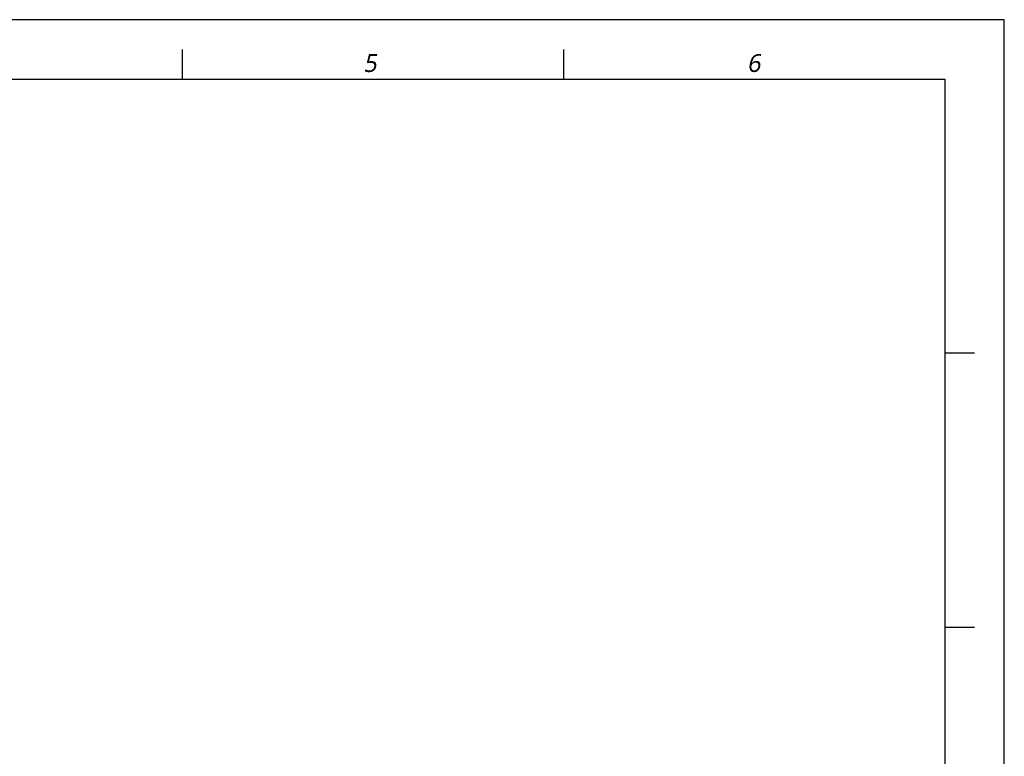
# Model space of a CAD drawing. Header units: millimetres. Extents: x 0 to 2550, y 0 to 1188.
# Tile 218 of 218: x 1887 to 2550, y 692 to 1188. Entities that reach past the tile are written whole.
import ezdxf

# ---------------------------------------------------------------- set-up
doc = ezdxf.new("R2010")
doc.units = ezdxf.units.MM
doc.header["$LTSCALE"] = 46.255
doc.layers.get('0').update_dxf_attribs({"linetype": 'CONTINUOUS'})
doc.styles.add('TEXTSTYLE_2', font='malgun.ttf')

# ---------------------------------------------------------------- blocks, each defined once
blk = doc.blocks.new('DD')
at = {"color": 134}
for p, q in [((1877.8, 1913.3), (1877.8, 1946.7)), ((2305.6, 1913.3), (2305.6, 1946.7)), ((2766.7, 1605.6), (2733.3, 1605.6)), ((2766.7, 1297.8), (2733.3, 1297.8))]:
    blk.add_line(p, q, dxfattribs=at)
at = {"color": 7}
for p, q in [((166.7, 1913.3), (2733.3, 1913.3)), ((2733.3, 1913.3), (2733.3, 66.7))]:
    blk.add_line(p, q, dxfattribs=at)
at = {"color": 134, "style": 'TEXTSTYLE_2', "oblique": 10}
for s, p in [('5', (2080.6, 1921.3)), ('6', (2511.3, 1921.3))]:
    blk.add_text(s, height=20, dxfattribs=at).set_placement(p)

msp = doc.modelspace()

# ---------------------------------------------------------------- linework, layer by layer
at = {"color": 4}
msp.add_lwpolyline([(870, 0), (2550, 0), (2550, 1188), (870, 1188)], close=True, dxfattribs=at)

# ---------------------------------------------------------------- block references
at = {"xscale": 0.6, "yscale": 0.6, "zscale": 0.6}
msp.add_blockref('DD', (870, 0), dxfattribs=at)

doc.saveas('drawing.dxf')
